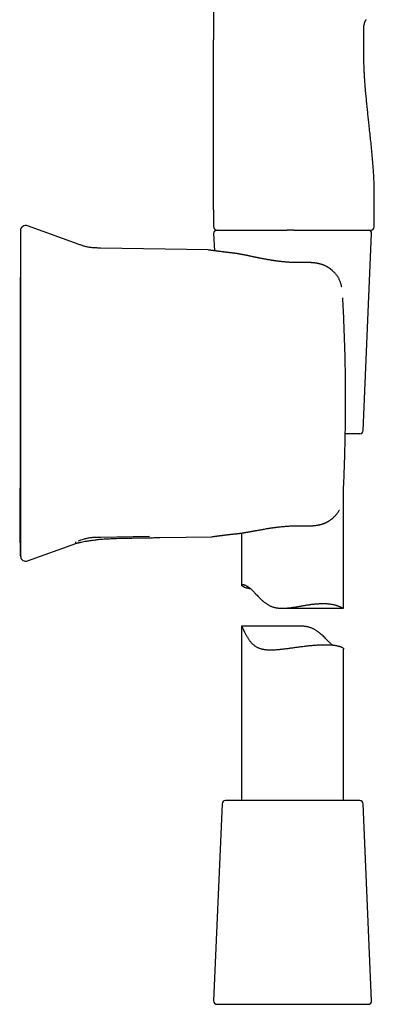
# Model space of a CAD drawing. Header units: millimetres. Extents: x 8 to 856, y 12 to 776.
# Tile 26 of 30: x 615 to 667, y 480 to 625. Entities that reach past the tile are written whole.
import ezdxf

# ---------------------------------------------------------------- set-up
doc = ezdxf.new("R2010")
doc.units = ezdxf.units.MM

msp = doc.modelspace()

# ---------------------------------------------------------------- linework, layer by layer
at = {"color": 7, "linetype": 'Continuous', "lineweight": 30}
for p, q in [((643.37, 741.18), (643.37, 621.78)), ((665.49, 621.78), (665.49, 623.89)), ((643.37, 596.78), (643.37, 594.28)), ((666.99, 594.28), (666.99, 596.78)), ((623.43, 591.72), (616, 594.42)), ((643.37, 593.26), (643.48, 590.74)), ((643.82, 593.78), (643.87, 593.78)), ((643.87, 593.78), (646.46, 593.78)), ((655.17, 593.78), (655.8, 593.78)), ((655.8, 593.78), (666.49, 593.78)), ((665.37, 564.26), (666.62, 593.26)), ((642.57, 590.86), (626.73, 591.14)), ((642.67, 590.85), (642.57, 590.86)), ((656.59, 589), (656.59, 589)), ((662.38, 583.83), (662.38, 583.83)), ((664.87, 563.78), (662.75, 563.78)), ((662.49, 538.14), (662.49, 555.76)), ((626.73, 548.59), (633.94, 548.72)), ((635.44, 548.5), (643.09, 548.64)), ((643.1, 548.64), (643.2, 548.65)), ((647.49, 549.18), (647.49, 541.51)), ((616, 545.07), (623.07, 547.65)), ((614.98, 545.74), (614.98, 545.74)), ((653.48, 538.1), (662.46, 538.1)), ((647.49, 535.46), (647.49, 509.78)), ((656.12, 535.46), (647.5, 535.46)), ((662.49, 509.78), (662.49, 532.1)), ((644.62, 509.3), (643.37, 480.3)), ((661.28, 509.78), (645.12, 509.78)), ((664.87, 509.78), (661.28, 509.78)), ((666.62, 480.3), (665.37, 509.3)), ((643.87, 479.78), (666.12, 479.78))]:
    msp.add_line(p, q, dxfattribs=at)
at = {"color": 7, "linetype": 'Continuous', "lineweight": 30, "flags": 128}
msp.add_lwpolyline([(643.37, 596.78), (643.37, 605.28), (643.37, 610.78), (643.37, 616.28), (643.37, 621.78)], dxfattribs=at)
at = {"color": 7, "linetype": 'Continuous', "lineweight": 30}
for centre, radius, start, end in [((615.73, 593.67), 0.8, 69.9624, 180), ((643.87, 593.28), 0.5, 90, 182.4813), ((666.12, 593.28), 0.5, 357.5187, 90), ((666.49, 594.28), 0.5, 270, 0), ((664.87, 564.28), 0.5, 270, 357.5187), ((615.73, 545.82), 0.8, 187.6438, 290.0353), ((645.12, 509.28), 0.5, 90, 177.5187), ((664.87, 509.28), 0.5, 2.4813, 90), ((643.87, 480.28), 0.5, 177.5187, 270), ((666.12, 480.28), 0.5, 270, 2.4813)]:
    msp.add_arc(centre, radius, start, end, dxfattribs=at)
for points, knots in [([(665.79, 624.77), (665.77, 624.73), (665.72, 624.67), (665.66, 624.56), (665.61, 624.46), (665.57, 624.35), (665.53, 624.25), (665.51, 624.15), (665.5, 624.06), (665.49, 623.97), (665.49, 623.91), (665.49, 623.89)], [0, 0, 0, 0, 0.12745, 0.256009, 0.382634, 0.504538, 0.619569, 0.724706, 0.82209, 0.912997, 1, 1, 1, 1]), ([(666.99, 596.78), (667, 597.05), (667, 597.59), (667.01, 598.39), (667.01, 599.19), (667, 599.99), (666.98, 600.78), (666.95, 601.56), (666.9, 602.34), (666.85, 603.11), (666.78, 603.98), (666.69, 604.96), (666.59, 606.05), (666.47, 607.13), (666.36, 608.21), (666.25, 609.21), (666.15, 610.14), (666.06, 610.99), (665.97, 611.85), (665.89, 612.71), (665.8, 613.57), (665.72, 614.44), (665.65, 615.31), (665.59, 616.12), (665.55, 616.88), (665.52, 617.57), (665.49, 618.27), (665.48, 618.97), (665.48, 619.67), (665.48, 620.37), (665.49, 621.08), (665.49, 621.55), (665.49, 621.78)], [0, 0, 0, 0, 0.032087, 0.064132, 0.096112, 0.127996, 0.159757, 0.190826, 0.221771, 0.252587, 0.283274, 0.326914, 0.370361, 0.413658, 0.456854, 0.5, 0.534319, 0.568662, 0.603057, 0.637527, 0.672097, 0.706788, 0.741624, 0.776625, 0.804242, 0.831959, 0.859774, 0.887687, 0.915687, 0.943752, 0.97186, 1, 1, 1, 1]), ([(614.93, 592.99), (614.93, 592.76), (614.93, 592.18), (614.93, 591.26), (614.93, 590.22), (614.93, 589.19), (614.93, 588.19), (614.93, 587.2), (614.92, 586.24), (614.92, 585.29), (614.92, 584.34), (614.92, 583.41), (614.92, 582.48), (614.92, 581.57), (614.92, 580.68), (614.92, 579.79), (614.92, 578.93), (614.92, 578.08), (614.92, 577.24), (614.92, 576.41), (614.92, 575.61), (614.92, 574.81), (614.92, 574.03), (614.92, 573.27), (614.92, 572.54), (614.92, 571.85), (614.92, 571.19), (614.92, 570.54), (614.92, 569.9), (614.92, 569.28), (614.92, 568.65), (614.92, 568.01), (614.92, 567.38), (614.91, 566.76), (614.91, 566.15), (614.91, 565.56), (614.91, 564.99), (614.91, 564.43), (614.91, 563.89), (614.91, 563.36), (614.91, 562.85), (614.91, 562.34), (614.9, 561.85), (614.9, 561.37), (614.9, 560.91), (614.9, 560.46), (614.9, 560.03), (614.9, 559.61), (614.89, 559.2), (614.89, 558.81), (614.89, 558.44), (614.89, 558.08), (614.89, 557.74), (614.89, 557.42), (614.88, 557.12), (614.88, 556.84), (614.88, 556.58), (614.88, 556.32), (614.88, 556.08), (614.88, 555.86), (614.87, 555.65), (614.87, 555.45), (614.87, 555.26), (614.87, 555.09), (614.87, 554.91), (614.87, 554.71), (614.86, 554.48), (614.86, 554.23), (614.86, 553.93), (614.86, 553.59), (614.85, 553.24), (614.85, 552.92), (614.85, 552.63), (614.84, 552.38), (614.84, 552.12), (614.84, 551.86), (614.84, 551.59), (614.83, 551.33), (614.83, 551.06), (614.83, 550.79), (614.83, 550.58), (614.83, 550.43), (614.83, 550.35), (614.83, 550.27), (614.83, 550.21), (614.83, 550.15), (614.83, 550.11), (614.83, 550.08), (614.83, 550.05), (614.83, 550), (614.83, 549.95), (614.83, 549.9), (614.84, 549.83), (614.84, 549.75), (614.84, 549.64), (614.84, 549.52), (614.84, 549.39), (614.84, 549.24), (614.84, 549.07), (614.85, 548.88), (614.85, 548.69), (614.85, 548.52), (614.86, 548.4), (614.86, 548.31), (614.86, 548.23), (614.86, 548.17), (614.86, 548.11), (614.86, 548.07), (614.86, 548.03), (614.86, 548.01), (614.86, 548), (614.86, 548), (614.86, 547.99), (614.86, 547.99), (614.86, 547.99), (614.86, 547.98), (614.87, 547.98), (614.87, 547.97), (614.87, 547.96), (614.87, 547.95), (614.87, 547.94), (614.87, 547.93), (614.87, 547.92), (614.87, 547.91), (614.87, 547.91), (614.87, 547.9), (614.87, 547.89), (614.87, 547.88), (614.87, 547.87), (614.87, 547.87), (614.87, 547.86), (614.87, 547.86), (614.87, 547.85), (614.87, 547.84), (614.87, 547.83), (614.87, 547.81), (614.88, 547.79), (614.88, 547.76), (614.88, 547.73), (614.88, 547.7), (614.88, 547.66), (614.88, 547.61), (614.88, 547.56), (614.88, 547.51), (614.88, 547.45), (614.88, 547.39), (614.88, 547.33), (614.88, 547.27), (614.88, 547.21), (614.88, 547.14), (614.88, 547.07), (614.88, 546.99), (614.88, 546.92), (614.89, 546.84), (614.89, 546.77), (614.89, 546.7), (614.89, 546.62), (614.89, 546.54), (614.89, 546.47), (614.89, 546.41), (614.89, 546.36), (614.89, 546.32), (614.89, 546.29), (614.9, 546.26), (614.9, 546.23), (614.9, 546.2), (614.9, 546.16), (614.9, 546.13), (614.9, 546.1), (614.9, 546.07), (614.9, 546.04), (614.9, 546.01), (614.91, 545.99), (614.91, 545.97), (614.91, 545.95), (614.91, 545.94), (614.91, 545.93), (614.91, 545.92), (614.92, 545.91), (614.92, 545.91), (614.92, 545.9), (614.92, 545.9), (614.92, 545.89), (614.92, 545.89), (614.92, 545.88), (614.92, 545.87), (614.92, 545.87), (614.92, 545.86), (614.92, 545.85), (614.92, 545.84), (614.92, 545.83), (614.92, 545.82), (614.93, 545.82), (614.93, 545.81), (614.93, 545.8), (614.93, 545.8), (614.93, 545.8), (614.93, 545.79), (614.93, 545.78), (614.93, 545.77), (614.93, 545.76), (614.93, 545.74), (614.93, 545.73), (614.93, 545.72), (614.93, 545.72)], [0, 0, 0, 0, 0.0125773, 0.0320724, 0.0512965, 0.0702495, 0.0889315, 0.1070161, 0.1248392, 0.1424009, 0.1597012, 0.177085, 0.1941967, 0.2110361, 0.2276033, 0.2438982, 0.259921, 0.2756716, 0.2911499, 0.3063561, 0.32129, 0.3359518, 0.3503413, 0.3644587, 0.3783038, 0.3907561, 0.4029797, 0.4149745, 0.4267407, 0.4382781, 0.4495869, 0.4616368, 0.4734157, 0.4849236, 0.4961606, 0.5071266, 0.517633, 0.527878, 0.5378617, 0.547584, 0.5572353, 0.5666145, 0.5757216, 0.5845565, 0.5931194, 0.6014102, 0.6094289, 0.6171755, 0.6246501, 0.6318527, 0.6387832, 0.6454417, 0.6518283, 0.6579428, 0.663309, 0.6684466, 0.6733558, 0.6780366, 0.682489, 0.6867131, 0.6905997, 0.6942707, 0.6977261, 0.7009661, 0.7039989, 0.7079852, 0.7121206, 0.7164051, 0.7223774, 0.7286179, 0.7351271, 0.7419051, 0.7464505, 0.7511094, 0.7558818, 0.7607678, 0.765733, 0.7706482, 0.7755062, 0.7807801, 0.7860014, 0.787633, 0.7892201, 0.7906563, 0.7919363, 0.7930605, 0.7936841, 0.7942801, 0.7950072, 0.7958876, 0.7969221, 0.7981113, 0.7994556, 0.8009553, 0.8035806, 0.8063309, 0.8091791, 0.8121255, 0.8160753, 0.8201889, 0.8244662, 0.8289075, 0.8310764, 0.8330038, 0.834688, 0.8361291, 0.8373273, 0.8382825, 0.8389951, 0.8394658, 0.8396112, 0.8396999, 0.8397361, 0.8397744, 0.8398644, 0.8399814, 0.8401304, 0.8405327, 0.8412963, 0.8423259, 0.843624, 0.845192, 0.8470307, 0.8491405, 0.8515216, 0.8541744, 0.8570989, 0.8597655, 0.8626241, 0.8656745, 0.8689169, 0.8723513, 0.8758783, 0.8792815, 0.8825538, 0.8864833, 0.8902091, 0.8937336, 0.8970594, 0.9001894, 0.9035134, 0.9065962, 0.9094461, 0.9120737, 0.9144926, 0.9163615, 0.91811, 0.9197533, 0.9213099, 0.9228015, 0.9242526, 0.9256897, 0.927139, 0.9285515, 0.9298924, 0.9311626, 0.9323636, 0.9340387, 0.9355685, 0.9365121, 0.9373985, 0.9382464, 0.9389007, 0.939588, 0.94032, 0.9411067, 0.9422539, 0.9435266, 0.9449357, 0.9468171, 0.9489159, 0.951239, 0.9537916, 0.9565775, 0.9589764, 0.9615278, 0.9642327, 0.967092, 0.9701064, 0.9732715, 0.9763572, 0.9795169, 0.9824311, 0.9850998, 0.9875232, 0.9897015, 0.9915385, 0.9931563, 0.9945554, 0.9957365, 0.996701, 0.9974512, 0.9978763, 0.9981889, 0.998307, 0.9984036, 0.9984854, 0.9985625, 0.9986638, 0.998902, 0.9991477, 0.9994661, 0.9999064, 1, 1, 1, 1]), ([(614.93, 593.67), (614.93, 593.67), (614.93, 593.67), (614.93, 593.65), (614.93, 593.63), (614.93, 593.59), (614.93, 593.54), (614.93, 593.47), (614.93, 593.39), (614.93, 593.3), (614.93, 593.19), (614.93, 593.08), (614.93, 592.96), (614.93, 592.82), (614.93, 592.72), (614.93, 592.67)], [0, 0, 0, 0, 0.037922, 0.120131, 0.202289, 0.284407, 0.366495, 0.448566, 0.530631, 0.6127, 0.690094, 0.767512, 0.844963, 0.922455, 1, 1, 1, 1]), ([(643.37, 594.28), (643.38, 594.26), (643.38, 594.22), (643.39, 594.16), (643.41, 594.1), (643.43, 594.05), (643.46, 594.01), (643.49, 593.97), (643.52, 593.93), (643.56, 593.89), (643.6, 593.86), (643.64, 593.84), (643.69, 593.81), (643.74, 593.8), (643.76, 593.79), (643.77, 593.79)], [0, 0, 0, 0, 0.089254, 0.182377, 0.278844, 0.353013, 0.428353, 0.504494, 0.581043, 0.657591, 0.733733, 0.809072, 0.883241, 0.979708, 1, 1, 1, 1]), ([(643.38, 594.28), (643.38, 594.26), (643.38, 594.23), (643.39, 594.18), (643.4, 594.14), (643.42, 594.1), (643.44, 594.05), (643.47, 594), (643.5, 593.95), (643.54, 593.91), (643.58, 593.88), (643.61, 593.86), (643.63, 593.85), (643.65, 593.84), (643.66, 593.83), (643.68, 593.83), (643.69, 593.82), (643.71, 593.81), (643.74, 593.8), (643.76, 593.79), (643.79, 593.79), (643.82, 593.78), (643.84, 593.78), (643.85, 593.78)], [0, 0, 0, 0, 0.058519, 0.108762, 0.149536, 0.180615, 0.239264, 0.29962, 0.360383, 0.421092, 0.461623, 0.501399, 0.533386, 0.551111, 0.563909, 0.576351, 0.59053, 0.626345, 0.674217, 0.73519, 0.809705, 0.897951, 1, 1, 1, 1]), ([(643.87, 593.78), (643.88, 593.78), (643.88, 593.78), (643.88, 593.78), (643.89, 593.78), (643.9, 593.78), (643.9, 593.78), (643.92, 593.78), (643.95, 593.78), (644, 593.78), (644.06, 593.78), (644.15, 593.78), (644.27, 593.78), (644.42, 593.78), (644.61, 593.78), (644.83, 593.78), (645.08, 593.78), (645.33, 593.78), (645.57, 593.78), (645.79, 593.78), (646.03, 593.78), (646.27, 593.78), (646.53, 593.78), (646.81, 593.78), (647.09, 593.78), (647.39, 593.78), (647.69, 593.78), (647.99, 593.78), (648.24, 593.78), (648.44, 593.78), (648.59, 593.78), (648.74, 593.78), (648.87, 593.78), (649.01, 593.78), (649.18, 593.78), (649.3, 593.78), (649.36, 593.78)], [0, 0, 0, 0, 0.0165, 0.031181, 0.044045, 0.055092, 0.065243, 0.078086, 0.108867, 0.139912, 0.176507, 0.213163, 0.249928, 0.299691, 0.349449, 0.399328, 0.449455, 0.499955, 0.535592, 0.571181, 0.606767, 0.642395, 0.678109, 0.713956, 0.749979, 0.786178, 0.821434, 0.855796, 0.888961, 0.90426, 0.920305, 0.937101, 0.948973, 0.963336, 0.980345, 1, 1, 1, 1]), ([(649.36, 593.78), (649.41, 593.78), (649.5, 593.78), (649.64, 593.78), (649.79, 593.78), (649.95, 593.78), (650.1, 593.78), (650.25, 593.78), (650.4, 593.78), (650.55, 593.78), (650.69, 593.78), (650.84, 593.78), (650.94, 593.78), (650.99, 593.78)], [0, 0, 0, 0, 0.08784, 0.178167, 0.271018, 0.366427, 0.464424, 0.557562, 0.644777, 0.735418, 0.82009, 0.907653, 1, 1, 1, 1]), ([(650.99, 593.78), (651.05, 593.78), (651.17, 593.78), (651.33, 593.78), (651.47, 593.78), (651.6, 593.78), (651.72, 593.78), (651.84, 593.78), (652.01, 593.78), (652.23, 593.78), (652.5, 593.78), (652.73, 593.78), (652.92, 593.78), (653.05, 593.78), (653.18, 593.78), (653.3, 593.78), (653.42, 593.78), (653.54, 593.78), (653.67, 593.78), (653.84, 593.78), (654.02, 593.78), (654.15, 593.78), (654.21, 593.78)], [0, 0, 0, 0, 0.057035, 0.108723, 0.155067, 0.196068, 0.231729, 0.26782, 0.31096, 0.39234, 0.476729, 0.563564, 0.605767, 0.646915, 0.687013, 0.72607, 0.760534, 0.791798, 0.834437, 0.883348, 0.938535, 1, 1, 1, 1]), ([(655.17, 593.78), (655.08, 593.78), (654.9, 593.78), (654.65, 593.78), (654.42, 593.78), (654.28, 593.78), (654.21, 593.78)], [0, 0, 0, 0, 0.280083, 0.559971, 0.779912, 1, 1, 1, 1]), ([(614.93, 592.67), (614.93, 592.65), (614.93, 592.61), (614.93, 592.54), (614.93, 592.45), (614.93, 592.35), (614.93, 592.24), (614.93, 592.12), (614.93, 591.98), (614.93, 591.84), (614.93, 591.68), (614.93, 591.51), (614.93, 591.32), (614.93, 591.12), (614.93, 590.92), (614.93, 590.7), (614.93, 590.47), (614.93, 590.23), (614.93, 589.98), (614.93, 589.72), (614.93, 589.45), (614.93, 589.17), (614.93, 588.87), (614.93, 588.57), (614.93, 588.26), (614.93, 587.95), (614.93, 587.63), (614.93, 587.31), (614.93, 586.97), (614.93, 586.63), (614.93, 586.28), (614.93, 585.93), (614.93, 585.57), (614.93, 585.21), (614.93, 584.85), (614.93, 584.48), (614.93, 584.11), (614.93, 583.87), (614.93, 583.74)], [0, 0, 0, 0, 0.02816, 0.056259, 0.084332, 0.112412, 0.140499, 0.167999, 0.195436, 0.222846, 0.25026, 0.278291, 0.306222, 0.334091, 0.361934, 0.389951, 0.417529, 0.445032, 0.472497, 0.49996, 0.527896, 0.55585, 0.583863, 0.611974, 0.639974, 0.667308, 0.694683, 0.722137, 0.749702, 0.777594, 0.805498, 0.833447, 0.861477, 0.889579, 0.917151, 0.944724, 0.972329, 1, 1, 1, 1]), ([(626.73, 591.14), (626.64, 591.14), (626.46, 591.14), (626.19, 591.15), (625.92, 591.16), (625.65, 591.18), (625.38, 591.2), (625.11, 591.24), (624.85, 591.28), (624.6, 591.34), (624.36, 591.4), (624.12, 591.47), (623.89, 591.55), (623.66, 591.63), (623.5, 591.69), (623.43, 591.72)], [0, 0, 0, 0, 0.079811, 0.159653, 0.239557, 0.319581, 0.399821, 0.480268, 0.5607, 0.63423, 0.7075, 0.780637, 0.853741, 0.926859, 1, 1, 1, 1]), ([(646.06, 590.42), (646.03, 590.42), (645.97, 590.43), (645.89, 590.44), (645.82, 590.45), (645.76, 590.45), (645.7, 590.46), (645.63, 590.47), (645.54, 590.48), (645.43, 590.49), (645.32, 590.5), (645.21, 590.52), (645.1, 590.53), (644.99, 590.54), (644.88, 590.56), (644.77, 590.57), (644.62, 590.59), (644.45, 590.61), (644.24, 590.64), (644.06, 590.66), (643.88, 590.68), (643.72, 590.71), (643.58, 590.73), (643.45, 590.74), (643.33, 590.76), (643.23, 590.77), (643.13, 590.79), (643.06, 590.8), (643, 590.8), (642.96, 590.81), (642.92, 590.82), (642.88, 590.82), (642.84, 590.83), (642.81, 590.83), (642.77, 590.84), (642.74, 590.84), (642.72, 590.85), (642.7, 590.85), (642.68, 590.85), (642.67, 590.85), (642.67, 590.85), (642.67, 590.85)], [0, 0, 0, 0, 0.014133, 0.026633, 0.037499, 0.046864, 0.056303, 0.066272, 0.083011, 0.101061, 0.120423, 0.138819, 0.158261, 0.178742, 0.199542, 0.220213, 0.240757, 0.284347, 0.327353, 0.369778, 0.411625, 0.452895, 0.491419, 0.529381, 0.566748, 0.603522, 0.639703, 0.675294, 0.692934, 0.712025, 0.732567, 0.754558, 0.778, 0.802891, 0.829231, 0.854649, 0.881284, 0.909137, 0.938206, 0.968494, 1, 1, 1, 1]), ([(656.59, 589), (656.5, 588.99), (656.34, 588.99), (656.09, 588.99), (655.85, 588.99), (655.63, 588.99), (655.41, 588.99), (655.21, 589), (655.01, 589.01), (654.81, 589.02), (654.63, 589.03), (654.45, 589.04), (654.29, 589.05), (654.13, 589.06), (653.95, 589.08), (653.75, 589.1), (653.55, 589.12), (653.34, 589.14), (653.12, 589.17), (652.94, 589.19), (652.8, 589.21), (652.69, 589.22), (652.59, 589.23), (652.49, 589.25), (652.41, 589.26), (652.33, 589.27), (652.27, 589.28), (652.22, 589.29), (652.17, 589.29), (652.13, 589.3), (652.06, 589.31), (651.99, 589.32), (651.9, 589.34), (651.81, 589.35), (651.69, 589.37), (651.53, 589.4), (651.35, 589.43), (651.16, 589.46), (650.96, 589.5), (650.76, 589.54), (650.57, 589.57), (650.39, 589.61), (650.23, 589.64), (650.08, 589.67), (649.94, 589.7), (649.82, 589.72), (649.72, 589.74), (649.64, 589.76), (649.55, 589.78), (649.45, 589.8), (649.34, 589.82), (649.23, 589.85), (649.12, 589.87), (649, 589.89), (648.88, 589.92), (648.74, 589.95), (648.61, 589.98), (648.5, 590), (648.4, 590.02), (648.31, 590.04), (648.24, 590.05), (648.17, 590.07), (648.11, 590.08), (648.05, 590.09), (647.99, 590.1), (647.91, 590.12), (647.83, 590.13), (647.74, 590.15), (647.63, 590.17), (647.54, 590.19), (647.47, 590.2), (647.42, 590.21), (647.37, 590.22), (647.33, 590.23), (647.29, 590.24), (647.26, 590.24), (647.23, 590.25), (647.18, 590.25), (647.12, 590.26), (647.06, 590.28), (646.99, 590.29), (646.92, 590.3), (646.85, 590.31), (646.78, 590.32), (646.72, 590.33), (646.66, 590.34), (646.62, 590.35), (646.59, 590.35), (646.56, 590.36), (646.53, 590.36), (646.49, 590.36), (646.45, 590.37), (646.39, 590.38), (646.33, 590.39), (646.27, 590.39), (646.2, 590.4), (646.13, 590.41), (646.08, 590.42), (646.06, 590.42)], [0, 0, 0, 0, 0.0222602, 0.0435916, 0.0639899, 0.0834516, 0.1019738, 0.1195542, 0.1361907, 0.1533986, 0.1694606, 0.184375, 0.1981404, 0.2107556, 0.2277394, 0.2448159, 0.262413, 0.2805322, 0.2991752, 0.3183439, 0.3277118, 0.3372011, 0.346589, 0.3550894, 0.3626331, 0.36911, 0.3746622, 0.379289, 0.3829898, 0.3868146, 0.3924298, 0.399814, 0.4076854, 0.4158835, 0.4244088, 0.4404155, 0.4571553, 0.4745673, 0.4926561, 0.5114458, 0.5308354, 0.5467807, 0.5617884, 0.5758506, 0.5889604, 0.6011123, 0.6099851, 0.6182616, 0.6266409, 0.6362792, 0.6471967, 0.657274, 0.6682437, 0.6801078, 0.6928683, 0.7065273, 0.721035, 0.7319116, 0.7417623, 0.7505848, 0.7583774, 0.7651385, 0.7708667, 0.7773922, 0.784252, 0.7917741, 0.8003504, 0.8105184, 0.8218069, 0.8339952, 0.8393807, 0.8449241, 0.8505356, 0.8553763, 0.8593996, 0.8623561, 0.8653015, 0.8704261, 0.876904, 0.8846906, 0.892701, 0.9006219, 0.9083051, 0.9157501, 0.9229565, 0.9296747, 0.9342472, 0.938186, 0.94149, 0.9443721, 0.9479566, 0.9537868, 0.9606431, 0.9677179, 0.9749866, 0.9825527, 0.9908713, 1, 1, 1, 1]), ([(662.23, 585.37), (662.23, 585.37), (662.21, 585.45), (662.18, 585.6), (662.12, 585.82), (662.06, 586.03), (661.99, 586.23), (661.91, 586.42), (661.82, 586.6), (661.73, 586.77), (661.63, 586.93), (661.52, 587.09), (661.41, 587.23), (661.3, 587.36), (661.19, 587.49), (661.08, 587.6), (660.97, 587.7), (660.88, 587.79), (660.82, 587.84), (660.77, 587.88), (660.74, 587.91), (660.71, 587.94), (660.68, 587.95), (660.67, 587.97), (660.65, 587.98), (660.62, 588), (660.59, 588.03), (660.55, 588.06), (660.49, 588.1), (660.43, 588.14), (660.37, 588.19), (660.3, 588.23), (660.22, 588.29), (660.11, 588.35), (659.99, 588.42), (659.86, 588.49), (659.71, 588.56), (659.55, 588.63), (659.42, 588.67), (659.32, 588.71), (659.26, 588.73), (659.2, 588.75), (659.14, 588.76), (659.08, 588.78), (659, 588.8), (658.91, 588.83), (658.81, 588.85), (658.7, 588.87), (658.6, 588.89), (658.51, 588.91), (658.43, 588.92), (658.36, 588.93), (658.29, 588.94), (658.25, 588.94), (658.21, 588.95), (658.18, 588.95), (658.15, 588.95), (658.13, 588.96), (658.11, 588.96), (658.08, 588.96), (658.04, 588.97), (658, 588.97), (657.94, 588.97), (657.88, 588.98), (657.8, 588.98), (657.7, 588.99), (657.59, 589), (657.46, 589), (657.32, 589), (657.15, 589), (656.98, 589), (656.79, 589), (656.66, 589), (656.59, 588.99)], [0, 0, 0, 0, 0.000767, 0.032033, 0.062671, 0.092749, 0.122185, 0.150978, 0.179186, 0.206849, 0.233816, 0.260005, 0.285331, 0.309686, 0.33298, 0.355139, 0.376108, 0.395843, 0.404908, 0.412752, 0.419367, 0.424752, 0.42891, 0.431855, 0.434476, 0.438381, 0.444276, 0.451773, 0.460862, 0.471519, 0.482661, 0.493598, 0.504326, 0.523454, 0.541881, 0.559609, 0.584189, 0.607508, 0.629655, 0.639454, 0.648173, 0.655804, 0.662927, 0.671177, 0.682037, 0.694348, 0.707806, 0.722385, 0.738059, 0.748406, 0.759175, 0.769356, 0.778022, 0.783872, 0.788762, 0.792695, 0.795675, 0.797864, 0.801017, 0.804895, 0.8095, 0.815251, 0.822503, 0.831254, 0.841498, 0.853231, 0.868456, 0.885611, 0.904689, 0.925679, 0.948572, 0.973352, 1, 1, 1, 1]), ([(614.93, 583.74), (614.93, 583.38), (614.93, 582.65), (614.93, 581.56), (614.93, 580.46), (614.93, 579.37), (614.93, 578.27), (614.93, 577.18), (614.93, 576.08), (614.93, 574.96), (614.93, 573.83), (614.93, 572.68), (614.93, 571.52), (614.93, 570.37), (614.93, 569.21), (614.93, 568.06), (614.93, 566.9), (614.93, 565.75), (614.93, 564.6), (614.93, 563.45), (614.93, 562.3), (614.93, 561.17), (614.93, 560.07), (614.93, 558.99), (614.93, 557.91), (614.93, 556.83), (614.93, 556.11), (614.93, 555.75)], [0, 0, 0, 0, 0.03925, 0.078474, 0.117677, 0.156863, 0.196039, 0.235208, 0.274375, 0.313545, 0.35459, 0.395649, 0.436728, 0.477833, 0.518961, 0.560066, 0.601144, 0.642203, 0.683248, 0.724283, 0.765316, 0.80635, 0.845047, 0.883756, 0.922481, 0.961228, 1, 1, 1, 1]), ([(662.76, 572.87), (662.75, 573.48), (662.73, 574.7), (662.68, 576.53), (662.62, 578.36), (662.55, 580.18), (662.47, 582.01), (662.41, 583.22), (662.38, 583.83)], [0, 0, 0, 0, 0.166684, 0.33335, 0.500006, 0.666661, 0.833323, 1, 1, 1, 1]), ([(662.78, 566.8), (662.79, 567.09), (662.79, 567.67), (662.79, 568.54), (662.79, 569.4), (662.79, 570.27), (662.78, 571.14), (662.77, 572.01), (662.76, 572.58), (662.76, 572.87)], [0, 0, 0, 0, 0.142932, 0.28579, 0.428603, 0.571401, 0.714214, 0.85707, 1, 1, 1, 1]), ([(662.48, 555.44), (662.51, 556.07), (662.56, 557.33), (662.63, 559.22), (662.69, 561.12), (662.73, 563.01), (662.77, 564.9), (662.78, 566.17), (662.78, 566.8)], [0, 0, 0, 0, 0.1666811, 0.333343, 0.4999956, 0.6666488, 0.8333133, 1, 1, 1, 1]), ([(614.93, 555.75), (614.93, 555.62), (614.93, 555.37), (614.93, 555), (614.93, 554.63), (614.93, 554.26), (614.93, 553.9), (614.93, 553.54), (614.93, 553.19), (614.93, 552.85), (614.93, 552.51), (614.93, 552.18), (614.93, 551.85), (614.93, 551.52), (614.93, 551.21), (614.93, 550.9), (614.93, 550.6), (614.93, 550.31), (614.93, 550.04), (614.93, 549.77), (614.93, 549.51), (614.93, 549.25), (614.93, 549.01), (614.93, 548.78), (614.93, 548.56), (614.93, 548.36), (614.93, 548.16), (614.93, 547.98), (614.93, 547.81), (614.93, 547.65), (614.93, 547.5), (614.93, 547.37), (614.93, 547.24), (614.93, 547.13), (614.93, 547.03), (614.93, 546.95), (614.93, 546.88), (614.93, 546.84), (614.93, 546.82)], [0, 0, 0, 0, 0.02816, 0.056259, 0.084332, 0.112412, 0.140499, 0.167999, 0.195436, 0.222846, 0.25026, 0.278291, 0.306222, 0.334091, 0.361934, 0.389951, 0.417529, 0.445032, 0.472497, 0.49996, 0.527896, 0.55585, 0.583863, 0.611974, 0.639974, 0.667308, 0.694683, 0.722137, 0.749702, 0.777594, 0.805498, 0.833447, 0.861477, 0.889579, 0.917151, 0.944724, 0.972329, 1, 1, 1, 1]), ([(656.67, 550.25), (656.73, 550.25), (656.84, 550.24), (656.99, 550.24), (657.13, 550.24), (657.26, 550.24), (657.38, 550.24), (657.49, 550.24), (657.58, 550.24), (657.66, 550.24), (657.72, 550.25), (657.77, 550.25), (657.81, 550.25), (657.84, 550.25), (657.85, 550.25), (657.87, 550.25), (657.89, 550.25), (657.92, 550.26), (657.96, 550.26), (658.01, 550.26), (658.06, 550.27), (658.14, 550.27), (658.24, 550.28), (658.36, 550.29), (658.47, 550.31), (658.56, 550.32), (658.64, 550.33), (658.72, 550.35), (658.81, 550.36), (658.88, 550.38), (658.94, 550.39), (658.98, 550.4), (659.01, 550.41), (659.04, 550.41), (659.06, 550.42), (659.09, 550.43), (659.12, 550.44), (659.17, 550.45), (659.22, 550.46), (659.28, 550.48), (659.35, 550.5), (659.41, 550.52), (659.48, 550.55), (659.57, 550.58), (659.67, 550.61), (659.77, 550.66), (659.87, 550.7), (659.97, 550.75), (660.06, 550.8), (660.13, 550.84), (660.19, 550.87), (660.23, 550.89), (660.26, 550.91), (660.29, 550.93), (660.31, 550.94), (660.33, 550.95), (660.36, 550.97), (660.39, 550.99), (660.44, 551.02), (660.49, 551.06), (660.55, 551.1), (660.62, 551.15), (660.69, 551.2), (660.76, 551.26), (660.84, 551.32), (660.92, 551.39), (661.03, 551.49), (661.17, 551.62), (661.33, 551.79), (661.48, 551.97), (661.62, 552.14), (661.74, 552.33), (661.83, 552.47), (661.87, 552.55), (661.88, 552.56)], [0, 0, 0, 0, 0.027074, 0.052121, 0.075124, 0.096073, 0.114957, 0.13177, 0.146504, 0.159155, 0.169718, 0.178188, 0.183898, 0.18799, 0.190463, 0.192407, 0.195587, 0.200029, 0.206887, 0.215167, 0.22356, 0.231936, 0.251808, 0.271586, 0.29184, 0.304499, 0.317543, 0.33098, 0.344815, 0.358723, 0.366674, 0.373481, 0.379137, 0.38364, 0.386986, 0.390697, 0.396398, 0.403997, 0.413507, 0.424531, 0.435423, 0.44601, 0.456291, 0.474336, 0.491329, 0.507252, 0.526876, 0.545026, 0.561988, 0.577728, 0.586161, 0.59418, 0.601111, 0.606421, 0.610137, 0.613848, 0.618401, 0.626042, 0.635294, 0.646168, 0.658675, 0.672291, 0.687442, 0.703982, 0.72089, 0.737965, 0.755196, 0.796383, 0.838214, 0.876617, 0.915192, 0.953749, 0.99219, 1, 1, 1, 1]), ([(646.72, 549.08), (646.75, 549.08), (646.79, 549.08), (646.86, 549.09), (646.91, 549.1), (646.96, 549.1), (647, 549.11), (647.04, 549.11), (647.11, 549.12), (647.18, 549.13), (647.25, 549.14), (647.31, 549.15), (647.37, 549.16), (647.42, 549.16), (647.48, 549.17), (647.55, 549.18), (647.63, 549.2), (647.71, 549.21), (647.79, 549.22), (647.88, 549.23), (647.96, 549.25), (648.03, 549.26), (648.1, 549.27), (648.16, 549.28), (648.23, 549.29), (648.3, 549.3), (648.39, 549.32), (648.48, 549.34), (648.57, 549.35), (648.65, 549.37), (648.72, 549.38), (648.79, 549.39), (648.86, 549.4), (648.93, 549.42), (648.99, 549.43), (649.05, 549.44), (649.08, 549.44), (649.12, 549.45), (649.14, 549.46), (649.16, 549.46), (649.18, 549.46), (649.21, 549.47), (649.26, 549.48), (649.32, 549.49), (649.38, 549.5), (649.45, 549.51), (649.59, 549.54), (649.79, 549.57), (650.06, 549.62), (650.32, 549.67), (650.59, 549.72), (650.87, 549.77), (651.15, 549.82), (651.39, 549.86), (651.58, 549.89), (651.71, 549.91), (651.85, 549.93), (651.99, 549.95), (652.13, 549.97), (652.29, 549.99), (652.46, 550.01), (652.63, 550.04), (652.82, 550.06), (653.02, 550.08), (653.23, 550.11), (653.46, 550.13), (653.69, 550.15), (653.94, 550.17), (654.19, 550.19), (654.44, 550.21), (654.69, 550.22), (654.95, 550.24), (655.22, 550.25), (655.5, 550.25), (655.78, 550.26), (656.07, 550.26), (656.37, 550.26), (656.57, 550.25), (656.67, 550.25)], [0, 0, 0, 0, 0.00886, 0.016651, 0.023376, 0.02904, 0.033664, 0.037857, 0.047138, 0.055575, 0.064529, 0.07235, 0.07905, 0.084506, 0.091416, 0.099981, 0.109207, 0.118632, 0.128256, 0.137839, 0.146879, 0.155365, 0.163261, 0.170438, 0.17695, 0.185271, 0.194811, 0.205525, 0.216937, 0.224115, 0.2315, 0.239094, 0.246894, 0.254901, 0.26248, 0.267524, 0.271764, 0.275202, 0.277837, 0.27967, 0.281224, 0.284896, 0.289718, 0.295689, 0.302809, 0.310481, 0.318163, 0.345678, 0.373314, 0.401061, 0.42786, 0.455269, 0.483272, 0.511848, 0.524871, 0.538023, 0.551303, 0.564712, 0.578473, 0.593239, 0.609049, 0.625804, 0.643589, 0.662403, 0.682244, 0.703111, 0.725005, 0.747922, 0.771863, 0.794182, 0.817321, 0.841278, 0.866051, 0.89164, 0.917563, 0.944267, 0.971747, 1, 1, 1, 1]), ([(623.07, 547.65), (623.08, 547.65), (623.1, 547.65), (623.13, 547.66), (623.17, 547.67), (623.2, 547.68), (623.26, 547.7), (623.34, 547.72), (623.45, 547.74), (623.55, 547.77), (623.66, 547.79), (623.77, 547.82), (623.98, 547.86), (624.27, 547.92), (624.64, 547.99), (624.99, 548.05), (625.34, 548.1), (625.7, 548.15), (626.07, 548.19), (626.45, 548.23), (626.84, 548.27), (627.24, 548.3), (627.64, 548.32), (628.04, 548.34), (628.44, 548.36), (629.01, 548.39), (629.74, 548.41), (630.64, 548.43), (631.53, 548.45), (632.23, 548.46), (632.73, 548.47), (633.05, 548.47), (633.36, 548.48), (633.69, 548.48), (634.03, 548.49), (634.39, 548.49), (634.75, 548.5), (635.11, 548.5), (635.34, 548.5), (635.44, 548.5)], [0, 0, 0, 0, 0.002127, 0.005032, 0.007807, 0.010754, 0.013873, 0.021904, 0.030885, 0.039706, 0.048906, 0.058042, 0.067115, 0.099004, 0.130111, 0.157647, 0.185866, 0.214806, 0.244475, 0.275508, 0.307315, 0.339588, 0.371894, 0.404234, 0.436609, 0.46902, 0.541335, 0.61369, 0.685629, 0.75711, 0.782161, 0.807155, 0.832487, 0.858978, 0.886653, 0.914985, 0.944461, 0.975078, 1, 1, 1, 1]), ([(623.43, 548.01), (623.56, 548.06), (623.82, 548.16), (624.17, 548.27), (624.49, 548.36), (624.76, 548.43), (625.04, 548.48), (625.32, 548.52), (625.6, 548.55), (625.93, 548.57), (626.3, 548.58), (626.59, 548.59), (626.73, 548.59)], [0, 0, 0, 0, 0.123676, 0.247785, 0.330867, 0.414405, 0.498384, 0.5825, 0.666419, 0.750037, 0.875126, 1, 1, 1, 1]), ([(643.2, 548.65), (643.2, 548.65), (643.2, 548.65), (643.2, 548.65), (643.22, 548.65), (643.23, 548.65), (643.25, 548.65), (643.27, 548.66), (643.29, 548.66), (643.31, 548.66), (643.33, 548.67), (643.35, 548.67), (643.38, 548.67), (643.4, 548.67), (643.42, 548.68), (643.46, 548.68), (643.51, 548.69), (643.59, 548.7), (643.68, 548.71), (643.76, 548.72), (643.82, 548.73), (643.87, 548.74), (643.93, 548.75), (643.99, 548.75), (644.06, 548.76), (644.14, 548.77), (644.22, 548.78), (644.31, 548.8), (644.4, 548.81), (644.51, 548.82), (644.62, 548.84), (644.75, 548.85), (644.9, 548.87), (645.05, 548.89), (645.22, 548.91), (645.4, 548.93), (645.59, 548.95), (645.79, 548.98), (646, 549), (646.23, 549.02), (646.47, 549.05), (646.64, 549.07), (646.72, 549.08)], [0, 0, 0, 0, 0.024728, 0.050191, 0.074298, 0.097046, 0.118431, 0.138453, 0.15711, 0.174398, 0.191043, 0.206184, 0.21982, 0.23244, 0.245076, 0.257761, 0.291981, 0.326551, 0.361468, 0.396728, 0.411934, 0.428263, 0.445879, 0.464779, 0.484965, 0.506434, 0.527853, 0.550416, 0.574121, 0.598969, 0.624959, 0.653771, 0.683866, 0.715242, 0.747897, 0.781828, 0.817031, 0.851386, 0.886864, 0.923463, 0.961176, 1, 1, 1, 1]), ([(614.93, 546.82), (614.93, 546.76), (614.93, 546.65), (614.93, 546.5), (614.93, 546.37), (614.93, 546.25), (614.93, 546.14), (614.93, 546.08), (614.93, 546.05)], [0, 0, 0, 0, 0.166709, 0.333367, 0.5, 0.666633, 0.833291, 1, 1, 1, 1]), ([(623.07, 547.65), (623.07, 547.65), (623.07, 547.65), (623.07, 547.67), (623.07, 547.72), (623.08, 547.79), (623.08, 547.85), (623.08, 547.88)], [0, 0, 0, 0, 0.120001, 0.340001, 0.560002, 0.780001, 1, 1, 1, 1]), ([(614.93, 546.05), (614.93, 546.03), (614.93, 546), (614.93, 545.96), (614.93, 545.94)], [0, 0, 0, 0, 0.4999996, 1, 1, 1, 1]), ([(614.93, 545.94), (614.94, 545.92), (614.94, 545.88), (614.95, 545.83), (614.96, 545.79), (614.97, 545.77), (614.98, 545.75), (614.98, 545.74), (614.98, 545.74), (614.98, 545.74)], [0, 0, 0, 0, 0.194347, 0.374942, 0.543487, 0.663268, 0.778484, 0.890302, 1, 1, 1, 1]), ([(614.97, 545.74), (614.97, 545.74), (614.97, 545.73), (614.96, 545.73), (614.95, 545.73), (614.95, 545.73), (614.94, 545.72), (614.94, 545.72), (614.94, 545.72), (614.94, 545.72), (614.93, 545.72), (614.93, 545.72), (614.93, 545.72)], [0, 0, 0, 0, 0.028859, 0.097999, 0.186634, 0.278326, 0.36181, 0.443442, 0.525363, 0.608253, 0.868968, 1, 1, 1, 1]), ([(648.84, 540.94), (648.84, 540.94), (648.78, 540.95), (648.66, 540.97), (648.5, 541.01), (648.36, 541.04), (648.22, 541.08), (648.09, 541.11), (647.98, 541.15), (647.88, 541.19), (647.79, 541.24), (647.71, 541.28), (647.64, 541.32), (647.59, 541.37), (647.54, 541.41), (647.51, 541.45), (647.5, 541.48), (647.49, 541.52), (647.5, 541.54), (647.52, 541.56), (647.54, 541.57), (647.57, 541.58), (647.6, 541.59), (647.64, 541.59), (647.69, 541.59), (647.74, 541.58), (647.8, 541.57), (647.86, 541.56), (647.93, 541.53), (648, 541.5), (648.09, 541.46), (648.17, 541.42), (648.27, 541.37), (648.36, 541.31), (648.46, 541.24), (648.56, 541.17), (648.67, 541.09), (648.78, 541), (648.9, 540.9), (649.01, 540.79), (649.13, 540.67), (649.27, 540.54), (649.4, 540.39), (649.57, 540.22), (649.76, 540.02), (649.98, 539.78), (650.21, 539.55), (650.43, 539.34), (650.63, 539.16), (650.81, 539.02), (650.97, 538.89), (651.13, 538.78), (651.27, 538.68), (651.42, 538.59), (651.58, 538.51), (651.74, 538.43), (651.9, 538.36), (652.07, 538.3), (652.25, 538.25), (652.42, 538.2), (652.6, 538.17), (652.78, 538.14), (652.97, 538.12), (653.16, 538.11), (653.35, 538.1), (653.54, 538.1), (653.76, 538.1), (654.01, 538.12), (654.27, 538.14), (654.54, 538.17), (654.81, 538.2), (655.08, 538.24), (655.36, 538.28), (655.63, 538.32), (655.91, 538.37), (656.18, 538.42), (656.46, 538.47), (656.73, 538.51), (657.01, 538.56), (657.28, 538.6), (657.55, 538.64), (657.82, 538.68), (658.06, 538.71), (658.27, 538.73), (658.44, 538.75), (658.62, 538.76), (658.79, 538.77), (658.96, 538.78), (659.13, 538.79), (659.3, 538.8), (659.4, 538.8), (659.46, 538.8)], [0, 0, 0, 0, 0.000431, 0.014322, 0.028214, 0.042201, 0.056189, 0.069992, 0.083796, 0.097689, 0.111583, 0.125757, 0.139932, 0.154203, 0.168474, 0.182748, 0.197023, 0.211404, 0.225784, 0.235614, 0.245447, 0.255277, 0.265205, 0.275137, 0.285065, 0.294812, 0.30456, 0.314364, 0.324168, 0.334168, 0.344167, 0.354244, 0.36432, 0.374071, 0.383822, 0.393654, 0.403485, 0.413567, 0.423648, 0.433813, 0.443978, 0.455463, 0.466953, 0.478441, 0.495806, 0.513172, 0.530755, 0.548337, 0.560134, 0.571933, 0.583728, 0.592358, 0.600987, 0.609663, 0.618339, 0.627206, 0.636073, 0.645032, 0.653992, 0.662629, 0.671267, 0.679983, 0.6887, 0.697633, 0.706565, 0.715557, 0.72455, 0.736725, 0.7489, 0.76117, 0.773439, 0.785952, 0.798466, 0.811049, 0.823633, 0.836474, 0.849315, 0.862227, 0.875139, 0.888278, 0.901418, 0.914641, 0.927865, 0.936805, 0.945744, 0.954713, 0.963682, 0.972745, 0.981808, 0.990904, 1, 1, 1, 1]), ([(659.46, 538.8), (659.54, 538.8), (659.7, 538.79), (659.92, 538.79), (660.15, 538.77), (660.36, 538.75), (660.57, 538.72), (660.77, 538.69), (660.96, 538.65), (661.14, 538.61), (661.31, 538.56), (661.46, 538.52), (661.6, 538.47), (661.74, 538.42), (661.87, 538.37), (661.98, 538.32), (662.09, 538.27), (662.17, 538.23), (662.24, 538.19), (662.29, 538.17), (662.34, 538.14), (662.38, 538.12), (662.42, 538.11), (662.45, 538.1), (662.47, 538.1), (662.48, 538.1), (662.49, 538.12), (662.49, 538.13), (662.49, 538.14), (662.49, 538.14)], [0, 0, 0, 0, 0.042234, 0.084468, 0.12704, 0.169614, 0.213219, 0.256826, 0.300767, 0.34471, 0.386933, 0.429156, 0.471643, 0.51413, 0.557413, 0.600696, 0.64426, 0.687823, 0.719276, 0.750728, 0.78232, 0.813912, 0.846008, 0.878104, 0.910427, 0.942749, 0.966484, 0.990219, 1, 1, 1, 1]), ([(647.5, 535.46), (647.5, 535.46), (647.5, 535.46), (647.49, 535.46), (647.5, 535.45), (647.5, 535.43), (647.51, 535.41), (647.52, 535.39), (647.54, 535.35), (647.56, 535.32), (647.58, 535.27), (647.61, 535.22), (647.64, 535.16), (647.67, 535.09), (647.71, 535.02), (647.74, 534.95), (647.78, 534.87), (647.83, 534.78), (647.87, 534.69), (647.93, 534.59), (647.99, 534.45), (648.07, 534.3), (648.16, 534.14), (648.25, 533.98), (648.35, 533.82), (648.45, 533.66), (648.55, 533.5), (648.66, 533.34), (648.78, 533.18), (648.91, 533.03), (649.05, 532.88), (649.19, 532.75), (649.33, 532.64), (649.45, 532.54), (649.59, 532.46), (649.73, 532.38), (649.88, 532.3), (650.03, 532.24), (650.2, 532.18), (650.36, 532.13), (650.53, 532.09), (650.7, 532.05), (650.88, 532.03), (651.06, 532), (651.25, 531.99), (651.44, 531.98), (651.63, 531.97), (651.85, 531.97), (652.09, 531.97), (652.36, 531.99), (652.63, 532), (652.9, 532.03), (653.18, 532.05), (653.46, 532.09), (653.75, 532.12), (654.04, 532.16), (654.33, 532.19), (654.61, 532.23), (654.9, 532.27), (655.19, 532.31), (655.48, 532.35), (655.77, 532.39), (656.07, 532.43), (656.37, 532.47), (656.67, 532.51), (656.97, 532.55), (657.27, 532.58), (657.58, 532.61), (657.88, 532.64), (658.17, 532.66), (658.47, 532.68), (658.75, 532.7), (659.01, 532.71), (659.27, 532.72), (659.52, 532.73), (659.76, 532.73), (660, 532.73), (660.23, 532.72), (660.45, 532.71), (660.66, 532.7), (660.86, 532.69), (661.04, 532.67), (661.21, 532.64), (661.37, 532.62), (661.53, 532.59), (661.67, 532.56), (661.81, 532.52), (661.93, 532.49), (662.04, 532.45), (662.14, 532.41), (662.23, 532.37), (662.3, 532.33), (662.36, 532.28), (662.42, 532.24), (662.46, 532.2), (662.48, 532.16), (662.49, 532.12), (662.49, 532.11), (662.49, 532.1)], [0, 0, 0, 0, 0.00269, 0.01186, 0.018594, 0.025328, 0.032101, 0.038875, 0.045789, 0.052704, 0.059677, 0.066649, 0.073385, 0.080121, 0.086902, 0.093683, 0.100576, 0.107469, 0.114388, 0.121308, 0.131977, 0.142647, 0.153356, 0.164066, 0.17483, 0.1856, 0.196181, 0.206768, 0.217854, 0.228938, 0.24009, 0.25124, 0.259832, 0.268424, 0.277084, 0.285743, 0.294619, 0.303495, 0.312447, 0.321399, 0.32999, 0.338582, 0.347233, 0.355884, 0.364704, 0.373524, 0.382395, 0.391266, 0.402709, 0.414151, 0.42568, 0.437209, 0.448984, 0.460759, 0.47261, 0.484461, 0.496113, 0.507765, 0.519485, 0.531205, 0.543137, 0.555068, 0.567073, 0.579078, 0.591786, 0.604495, 0.617296, 0.630097, 0.643194, 0.656291, 0.669494, 0.682696, 0.694999, 0.707302, 0.719694, 0.732087, 0.744762, 0.757438, 0.770212, 0.782985, 0.795012, 0.807039, 0.819148, 0.831257, 0.843619, 0.855982, 0.868429, 0.880877, 0.893161, 0.905445, 0.917809, 0.930174, 0.942788, 0.955402, 0.968102, 0.980803, 0.993506, 1, 1, 1, 1]), ([(660.84, 532.69), (660.8, 532.72), (660.73, 532.78), (660.6, 532.89), (660.46, 533.03), (660.32, 533.17), (660.14, 533.34), (659.94, 533.55), (659.71, 533.78), (659.47, 534.02), (659.24, 534.22), (659.03, 534.4), (658.85, 534.55), (658.68, 534.68), (658.52, 534.79), (658.37, 534.88), (658.22, 534.97), (658.06, 535.05), (657.9, 535.13), (657.73, 535.2), (657.55, 535.26), (657.37, 535.32), (657.19, 535.36), (657.01, 535.4), (656.83, 535.42), (656.64, 535.44), (656.45, 535.46), (656.27, 535.46), (656.16, 535.46), (656.12, 535.46)], [0, 0, 0, 0, 0.028994, 0.064376, 0.104355, 0.14435, 0.184337, 0.244781, 0.305228, 0.366431, 0.427632, 0.468694, 0.509765, 0.55082, 0.58086, 0.610898, 0.641098, 0.671296, 0.702161, 0.733025, 0.764211, 0.795398, 0.825462, 0.855527, 0.885869, 0.916211, 0.947303, 0.978396, 1, 1, 1, 1])]:
    msp.add_open_spline(points, degree=3, knots=knots, dxfattribs=at)

doc.saveas('drawing.dxf')
